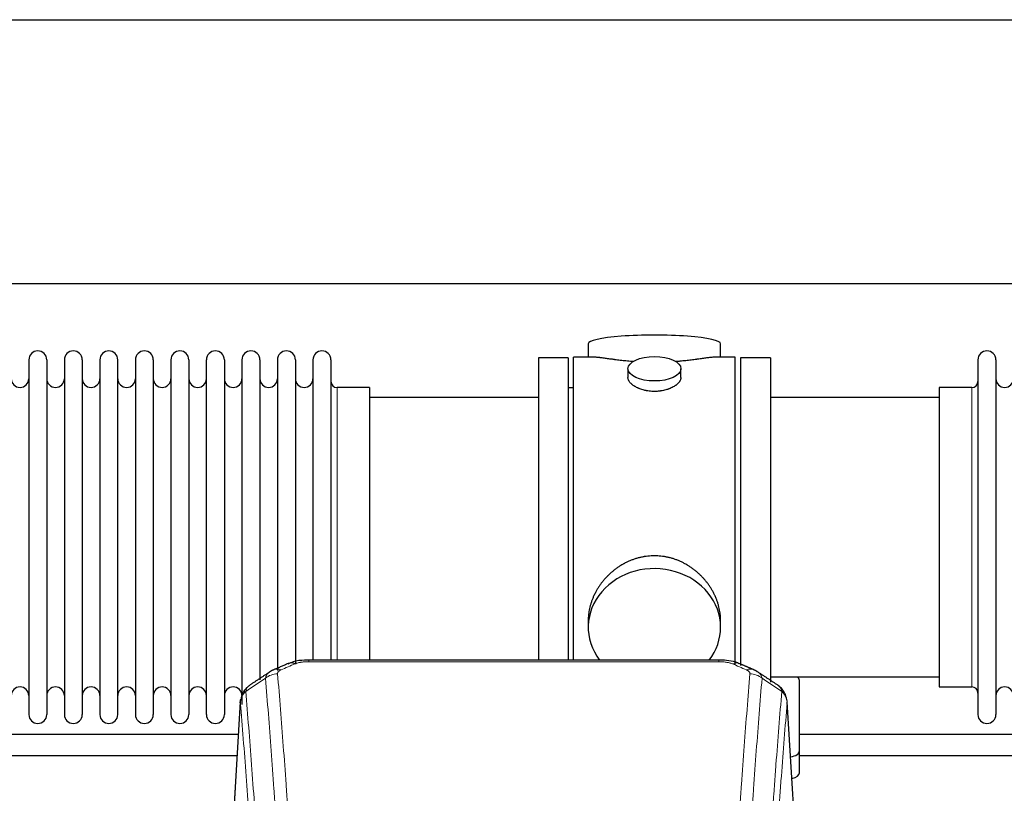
# Model space of a CAD drawing. Header units: inches. Extents: x 0 to 29700, y -16 to 21000.
# Tile 188 of 212: x 24563 to 25123, y 16994 to 17434. Entities that reach past the tile are written whole.
import ezdxf

# ---------------------------------------------------------------- set-up
doc = ezdxf.new("R2010")
doc.units = ezdxf.units.IN
doc.layers.add('254', color=7, linetype='Continuous', true_color=0xffffff)

msp = doc.modelspace()

# ---------------------------------------------------------------- linework, layer by layer
at = {"layer": '254', "color": 2, "linetype": 'Continuous', "lineweight": 25}
for p, q in [((22744.075, 17433.612), (26103.531, 17433.612)), ((22744.075, 17283.612), (26103.531, 17283.612)), ((24885.936, 17249.269), (24885.936, 17241.649)), ((24961.215, 17241.649), (24961.215, 17249.269)), ((24567.775, 17240.119), (24567.775, 17038.319)), ((24577.975, 17240.119), (24577.975, 17038.319)), ((24587.975, 17240.119), (24587.975, 17038.319)), ((24598.175, 17240.119), (24598.175, 17038.319)), ((24608.175, 17240.119), (24608.175, 17038.319)), ((24618.375, 17038.319), (24618.375, 17240.119)), ((24628.375, 17240.119), (24628.375, 17038.319)), ((24638.575, 17240.119), (24638.575, 17038.319)), ((24648.575, 17240.119), (24648.575, 17185.809)), ((24658.775, 17240.119), (24658.775, 17185.809)), ((24668.775, 17185.809), (24668.775, 17240.119)), ((24678.975, 17240.119), (24678.975, 17185.809)), ((24688.975, 17240.119), (24688.975, 17185.809)), ((24699.175, 17240.119), (24699.175, 17185.809)), ((24709.175, 17240.119), (24709.175, 17185.809)), ((24719.375, 17240.119), (24719.375, 17185.809)), ((24729.375, 17240.119), (24729.375, 17185.809)), ((24739.575, 17240.119), (24739.575, 17185.809)), ((24874.575, 17241.219), (24857.575, 17241.219)), ((24857.575, 17241.219), (24857.575, 17139.219)), ((24874.575, 17241.219), (24874.575, 17139.219)), ((24888.922, 17241.649), (24877.575, 17241.649)), ((24877.575, 17139.219), (24877.575, 17241.649)), ((24969.575, 17241.649), (24958.279, 17241.649)), ((24969.575, 17139.219), (24969.575, 17241.649)), ((24989.575, 17241.219), (24972.575, 17241.219)), ((24972.575, 17241.219), (24972.575, 17066.27)), ((24989.575, 17241.219), (24989.575, 17056.688)), ((25107.575, 17240.119), (25107.575, 17038.319)), ((25117.775, 17240.119), (25117.775, 17038.319)), ((24908.528, 17235.016), (24908.528, 17230.051)), ((24938.623, 17230.074), (24938.623, 17235.016)), ((24761.575, 17224.369), (24743.075, 17224.369)), ((24761.575, 17224.369), (24761.575, 17178.537)), ((24877.575, 17224.219), (24874.575, 17224.219)), ((25104.075, 17224.369), (25085.575, 17224.369)), ((25085.575, 17224.369), (25085.575, 17054.069)), ((24857.575, 17218.719), (24761.575, 17218.719)), ((25085.575, 17218.719), (24989.575, 17218.719)), ((24648.575, 17185.809), (24648.575, 17038.319)), ((24658.775, 17185.809), (24658.775, 17038.319)), ((24668.775, 17038.319), (24668.775, 17185.809)), ((24678.975, 17185.809), (24678.975, 17038.319)), ((24688.975, 17185.809), (24688.975, 17044.061)), ((24699.175, 17185.809), (24699.175, 17058.051)), ((24709.175, 17185.809), (24709.175, 17063.336)), ((24719.375, 17185.809), (24719.375, 17067.029)), ((24729.375, 17185.809), (24729.375, 17069.3)), ((24739.575, 17185.809), (24739.575, 17069.3)), ((24761.575, 17178.537), (24761.575, 17069.299)), ((24857.575, 17139.219), (24857.575, 17069.3)), ((24874.575, 17139.219), (24874.575, 17069.3)), ((24877.575, 17069.299), (24877.575, 17139.219)), ((24969.575, 17066.613), (24969.575, 17139.219)), ((24885.936, 17091.99), (24885.936, 17087.965)), ((24961.215, 17087.965), (24961.215, 17091.988)), ((24960.161, 17069.304), (24726.989, 17069.304)), ((24989.575, 17059.719), (25085.575, 17059.719)), ((25006.075, 17017.619), (25006.075, 17057.693)), ((25085.575, 17054.069), (25104.075, 17054.069)), ((24688.058, 17045.507), (24682.807, 16958.871)), ((25004.344, 16958.871), (24999.093, 17045.508)), ((25006.075, 17005.201), (25006.075, 17017.619))]:
    msp.add_line(p, q, dxfattribs=at)
at = {"layer": '254', "color": 110, "linetype": 'Continuous', "lineweight": 13}
for p, q in [((24743.075, 17224.369), (24743.075, 17178.537)), ((25104.075, 17224.369), (25104.075, 17054.069)), ((24743.075, 17178.537), (24743.075, 17069.299)), ((24726.989, 17069.304), (24726.989, 17068.351)), ((24960.161, 17069.302), (24960.161, 17068.351)), ((24960.161, 17068.351), (24726.989, 17068.351)), ((24688.059, 17044.885), (24682.812, 16958.296)), ((25004.339, 16958.296), (24999.091, 17044.885))]:
    msp.add_line(p, q, dxfattribs=at)
at = {"layer": '254', "color": 2, "linetype": 'Continuous', "lineweight": 25}
for centre, radius, start, end in [((24572.875, 17240.119), 5.1, 0, 180), ((24593.075, 17240.119), 5.1, 0, 180), ((24613.275, 17240.119), 5.1, 0, 180), ((24633.475, 17240.119), 5.1, 0, 180), ((24653.675, 17240.119), 5.1, 0, 180), ((24673.875, 17240.119), 5.1, 0, 180), ((24694.075, 17240.119), 5.1, 0, 180), ((24714.275, 17240.119), 5.1, 0, 180), ((24734.475, 17240.119), 5.1, 0, 180), ((25112.675, 17240.119), 5.1, 0, 180), ((24562.775, 17229.369), 5, 180, 0), ((24582.975, 17229.369), 5, 180, 0), ((24603.175, 17229.369), 5, 180, 0), ((24623.375, 17229.369), 5, 180, 0), ((24643.575, 17229.369), 5, 180, 0), ((24663.775, 17229.369), 5, 180, 0), ((24683.975, 17229.369), 5, 180, 0), ((24704.175, 17229.369), 5, 180, 0), ((24724.375, 17229.369), 5, 180, 0), ((24743.075, 17227.869), 3.5, 180, 270), ((25104.075, 17227.869), 3.5, 270, 0), ((25122.775, 17229.369), 5, 180, 0), ((24562.775, 17049.069), 5, 0, 180), ((24582.975, 17049.069), 5, 0, 180), ((24603.175, 17049.069), 5, 0, 180), ((24623.375, 17049.069), 5, 0, 180), ((24643.575, 17049.069), 5, 0, 180), ((24663.775, 17049.069), 5, 0, 180), ((24683.975, 17049.069), 5, 0, 180), ((25104.075, 17050.569), 3.5, 0, 90), ((25122.775, 17049.069), 5, 0, 180), ((24572.875, 17038.319), 5.1, 180, 0), ((24593.075, 17038.319), 5.1, 180, 0), ((24613.275, 17038.319), 5.1, 180, 0), ((24633.475, 17038.319), 5.1, 180, 0), ((24653.675, 17038.319), 5.1, 180, 0), ((24673.875, 17038.319), 5.1, 180, 0), ((25112.675, 17038.319), 5.1, 180, 0)]:
    msp.add_arc(centre, radius, start, end, dxfattribs=at)
for centre, major_axis, ratio, start_param, end_param in [((24923.575, 17249.269), (37.64, 0), 0.1305262, 0, 3.1415927), ((24923.575, 17087.965), (37.64, 0), 0.8870108, 0, 3.7346664), ((24923.575, 17087.965), (37.64, 0), 0.8870108, 5.6900133, 6.2831853), ((24719.231, 17058.141), (3.953, -9.186), 0.6419268, 2.5510147, 3.1418997), ((24998.075, 17057.693), (-8, 0), 0.4617486, 3.1415927, 3.722063), ((24998.075, 17017.619), (-8, 0), 0.4617486, 1.9439586, 3.1415927), ((24998.075, 17005.201), (-8, 0), 0.4617486, 2.0459273, 3.1415927)]:
    msp.add_ellipse(centre, major_axis=major_axis, ratio=ratio, start_param=start_param, end_param=end_param, dxfattribs=at)
msp.add_ellipse((24923.575, 17235.016), major_axis=(15.048, 0), ratio=0.4617486, dxfattribs=at)
at = {"layer": '254', "color": 110, "linetype": 'Continuous', "lineweight": 13}
for centre, major_axis, ratio, start_param, end_param in [((24711.222, 17054.684), (3.975, -9.176), 0.6408251, 2.5472213, 3.141301), ((24967.92, 17058.141), (-3.953, -9.186), 0.6419268, 3.1410059, 3.7321706), ((24975.929, 17054.684), (3.975, 9.176), 0.6408251, 0.0010737, 0.5943713), ((24709.25, 17052.491), (-9.964, -0.842), 0.9013977, 4.6363308, 5.3961502), ((24977.901, 17052.491), (-9.964, 0.842), 0.9013977, 4.0286278, 4.7884472)]:
    msp.add_ellipse(centre, major_axis=major_axis, ratio=ratio, start_param=start_param, end_param=end_param, dxfattribs=at)
at = {"layer": '254', "color": 2, "linetype": 'Continuous', "lineweight": 25}
for points, knots in [([(24911.703, 17239.06), (24911.701, 17239.061), (24911.699, 17239.061), (24911.622, 17239.067), (24911.548, 17239.073), (24911.401, 17239.085), (24911.18, 17239.103), (24910.375, 17239.17), (24909.08, 17239.286), (24907.398, 17239.454), (24905.76, 17239.631), (24904.167, 17239.816), (24902.618, 17240.006), (24901.614, 17240.135), (24900.995, 17240.215), (24900.872, 17240.231), (24900.627, 17240.264), (24900.262, 17240.312), (24899.903, 17240.36), (24899.194, 17240.455), (24898.27, 17240.58), (24896.948, 17240.76), (24895.691, 17240.931), (24894.496, 17241.09), (24893.743, 17241.187), (24893.194, 17241.255), (24892.923, 17241.288), (24892.659, 17241.319), (24892.484, 17241.34), (24892.397, 17241.35), (24891.967, 17241.399), (24891.307, 17241.471), (24890.399, 17241.555), (24889.571, 17241.614), (24888.934, 17241.643), (24888.579, 17241.648), (24888.456, 17241.649)], [0, 0, 0, 0, 0.0002215, 0.0002215, 0.0071429, 0.0071429, 0.0140642, 0.027907, 0.083278, 0.1386489, 0.1940199, 0.2493909, 0.3047619, 0.3601329, 0.3601329, 0.3739756, 0.3739756, 0.3878184, 0.4155039, 0.4155039, 0.4708749, 0.5262458, 0.5816168, 0.6369878, 0.6923588, 0.6923588, 0.7200443, 0.733887, 0.733887, 0.7477298, 0.7477298, 0.8031008, 0.8584718, 0.9138427, 0.9692137, 1, 1, 1, 1]), ([(24958.7, 17241.649), (24958.576, 17241.648), (24958.218, 17241.643), (24957.578, 17241.614), (24956.745, 17241.554), (24956.135, 17241.498), (24955.736, 17241.457), (24955.655, 17241.449), (24955.492, 17241.432), (24955.246, 17241.406), (24954.993, 17241.377), (24954.48, 17241.318), (24953.772, 17241.233), (24952.644, 17241.089), (24951.449, 17240.93), (24950.188, 17240.758), (24949.302, 17240.637), (24948.621, 17240.545), (24948.276, 17240.498), (24947.924, 17240.45), (24947.688, 17240.419), (24947.57, 17240.403), (24946.975, 17240.323), (24946.008, 17240.195), (24944.511, 17240.003), (24942.967, 17239.814), (24941.376, 17239.629), (24939.738, 17239.452), (24938.614, 17239.34), (24937.758, 17239.259), (24937.327, 17239.22), (24936.892, 17239.181), (24936.673, 17239.162), (24936.6, 17239.156), (24936.454, 17239.143), (24936.167, 17239.119), (24935.879, 17239.095), (24935.664, 17239.078)], [0, 0, 0, 0, 0.0313476, 0.0871263, 0.142905, 0.1986836, 0.1986836, 0.2126283, 0.2126283, 0.226573, 0.2544623, 0.2544623, 0.310241, 0.3660196, 0.4217983, 0.477577, 0.5333556, 0.5333556, 0.561245, 0.5751896, 0.5751896, 0.5891343, 0.5891343, 0.644913, 0.7006917, 0.7564703, 0.812249, 0.8680277, 0.9238063, 0.9238063, 0.9516957, 0.9656403, 0.9656403, 0.9726127, 0.9726127, 0.979585, 1, 1, 1, 1]), ([(24923.575, 17222.141), (24923.078, 17222.141), (24922.584, 17222.156), (24921.605, 17222.214), (24921.12, 17222.256), (24920.157, 17222.369), (24919.68, 17222.44), (24919.089, 17222.545), (24918.912, 17222.578), (24918.736, 17222.613), (24918.618, 17222.637), (24918.559, 17222.649), (24918.267, 17222.71), (24918.037, 17222.762), (24917.354, 17222.928), (24916.91, 17223.05), (24916.046, 17223.317), (24915.626, 17223.461), (24915.013, 17223.695), (24914.811, 17223.776), (24914.514, 17223.901), (24914.415, 17223.943), (24914.269, 17224.008), (24914.22, 17224.03), (24914.123, 17224.074), (24913.69, 17224.271), (24913.28, 17224.479), (24912.587, 17224.864), (24912.259, 17225.063), (24911.637, 17225.476), (24911.343, 17225.689), (24911, 17225.963), (24910.932, 17226.019), (24910.799, 17226.13), (24910.734, 17226.186), (24910.543, 17226.354), (24910.422, 17226.467), (24910.074, 17226.808), (24909.864, 17227.037), (24909.488, 17227.501), (24909.323, 17227.734), (24909.108, 17228.087), (24909.041, 17228.206), (24908.966, 17228.354), (24908.951, 17228.384), (24908.922, 17228.443), (24908.908, 17228.473), (24908.867, 17228.562), (24908.842, 17228.621), (24908.721, 17228.917), (24908.649, 17229.152), (24908.552, 17229.615), (24908.528, 17229.845), (24908.528, 17230.075), (24908.528, 17230.078), (24908.528, 17230.081)], [0, 0, 0, 0, 0.0624454, 0.0624454, 0.1248907, 0.1248907, 0.1873361, 0.1873361, 0.2029474, 0.2107531, 0.2107531, 0.2185588, 0.2185588, 0.2497814, 0.2497814, 0.3122268, 0.3122268, 0.3746722, 0.3746722, 0.4058948, 0.4058948, 0.4215062, 0.4215062, 0.4293119, 0.4293119, 0.4371175, 0.4995629, 0.4995629, 0.5620082, 0.5620082, 0.6244536, 0.6244536, 0.6400649, 0.6400649, 0.6556763, 0.6556763, 0.686899, 0.686899, 0.7493443, 0.7493443, 0.8117897, 0.8117897, 0.8430124, 0.8430124, 0.850818, 0.850818, 0.8586237, 0.8586237, 0.874235, 0.874235, 0.9366804, 0.9366804, 0.9991258, 0.9991258, 1, 1, 1, 1]), ([(24938.623, 17230.077), (24938.623, 17229.849), (24938.599, 17229.62), (24938.504, 17229.157), (24938.432, 17228.923), (24938.241, 17228.454), (24938.122, 17228.219), (24937.943, 17227.923), (24937.906, 17227.864), (24937.848, 17227.775), (24937.828, 17227.745), (24937.787, 17227.686), (24937.685, 17227.538), (24937.574, 17227.392), (24937.291, 17227.042), (24937.081, 17226.812), (24936.62, 17226.36), (24936.368, 17226.138), (24935.959, 17225.81), (24935.817, 17225.701), (24935.597, 17225.54), (24935.522, 17225.487), (24935.369, 17225.381), (24935.292, 17225.328), (24934.9, 17225.068), (24934.57, 17224.868), (24933.878, 17224.483), (24933.515, 17224.299), (24932.759, 17223.949), (24932.364, 17223.782), (24931.901, 17223.605), (24931.85, 17223.585), (24931.746, 17223.547), (24931.694, 17223.527), (24931.536, 17223.47), (24931.221, 17223.358), (24930.899, 17223.253), (24930.249, 17223.052), (24929.806, 17222.93), (24928.902, 17222.711), (24928.44, 17222.613), (24927.732, 17222.486), (24927.494, 17222.447), (24927.133, 17222.394), (24927.012, 17222.377), (24926.77, 17222.344), (24926.649, 17222.329), (24926.041, 17222.257), (24925.552, 17222.214), (24924.568, 17222.156), (24924.073, 17222.141), (24923.575, 17222.141)], [0, 0, 0, 0, 0.0621483, 0.0621483, 0.1246718, 0.1246718, 0.1871952, 0.1871952, 0.2028261, 0.2028261, 0.2106415, 0.2106415, 0.2184569, 0.2497186, 0.2497186, 0.3122421, 0.3122421, 0.3747655, 0.3747655, 0.4060273, 0.4060273, 0.4216581, 0.4216581, 0.437289, 0.437289, 0.4998124, 0.4998124, 0.5623359, 0.5623359, 0.6248593, 0.6248593, 0.6326748, 0.6326748, 0.6404902, 0.6404902, 0.656121, 0.6873828, 0.6873828, 0.7499062, 0.7499062, 0.8124297, 0.8124297, 0.8436914, 0.8436914, 0.8593222, 0.8593222, 0.8749531, 0.8749531, 0.9374766, 0.9374766, 1, 1, 1, 1]), ([(24961.215, 17091.953), (24961.214, 17092.485), (24961.2, 17093.022), (24961.155, 17093.84), (24961.131, 17094.19), (24961.101, 17094.542), (24961.088, 17094.682), (24961.082, 17094.753), (24961.061, 17094.964), (24960.989, 17095.668), (24960.816, 17096.931), (24960.496, 17098.608), (24960.087, 17100.278), (24959.591, 17101.94), (24959.008, 17103.593), (24958.56, 17104.689), (24958.261, 17105.372), (24958.2, 17105.509), (24958.077, 17105.781), (24957.89, 17106.189), (24957.696, 17106.593), (24957.298, 17107.396), (24956.743, 17108.455), (24955.834, 17110.006), (24954.851, 17111.521), (24953.795, 17112.998), (24953.04, 17113.958), (24952.455, 17114.667), (24952.257, 17114.902), (24951.956, 17115.252), (24951.854, 17115.369), (24951.65, 17115.6), (24951.136, 17116.174), (24950.185, 17117.18), (24948.861, 17118.459), (24947.48, 17119.675), (24946.042, 17120.829), (24944.548, 17121.92), (24943.512, 17122.603), (24942.721, 17123.098), (24942.455, 17123.26), (24942.119, 17123.46), (24942.051, 17123.499), (24941.917, 17123.578), (24941.714, 17123.696), (24940.969, 17124.12), (24939.733, 17124.774), (24938.053, 17125.561), (24936.34, 17126.263), (24934.594, 17126.878), (24932.815, 17127.407), (24931.606, 17127.699), (24930.69, 17127.895), (24930.383, 17127.957), (24929.998, 17128.029), (24929.921, 17128.043), (24929.766, 17128.071), (24929.535, 17128.112), (24928.686, 17128.253), (24927.296, 17128.437), (24925.443, 17128.585), (24923.589, 17128.634), (24921.735, 17128.586), (24919.88, 17128.44), (24918.643, 17128.277), (24917.87, 17128.154), (24917.715, 17128.128), (24917.406, 17128.075), (24916.943, 17127.992), (24916.484, 17127.9), (24915.568, 17127.704), (24914.359, 17127.413), (24912.576, 17126.885), (24910.825, 17126.269), (24909.105, 17125.565), (24907.979, 17125.037), (24907.142, 17124.62), (24906.865, 17124.477), (24906.519, 17124.294), (24906.381, 17124.22), (24906.106, 17124.071), (24905.355, 17123.656), (24904.152, 17122.942), (24902.605, 17121.921), (24901.111, 17120.831), (24899.671, 17119.676), (24898.285, 17118.454), (24897.396, 17117.596), (24896.907, 17117.101), (24896.853, 17117.046), (24896.744, 17116.935), (24896.69, 17116.88), (24896.529, 17116.713), (24896.209, 17116.378), (24895.896, 17116.038), (24895.279, 17115.354), (24894.48, 17114.428), (24893.355, 17112.996), (24892.301, 17111.523), (24891.319, 17110.01), (24890.409, 17108.456), (24889.851, 17107.393), (24889.518, 17106.721), (24889.452, 17106.586), (24889.322, 17106.315), (24889.13, 17105.909), (24888.947, 17105.502), (24888.59, 17104.687), (24888.144, 17103.596), (24887.563, 17101.949), (24887.067, 17100.291), (24886.658, 17098.624), (24886.337, 17096.947), (24886.183, 17095.823), (24886.105, 17095.118), (24886.091, 17094.977), (24886.063, 17094.696), (24886.026, 17094.274), (24885.997, 17093.855), (24885.951, 17093.03), (24885.936, 17092.487), (24885.936, 17091.948)], [0, 0, 0, 0, 0.0151373, 0.0151373, 0.0229562, 0.0249109, 0.0249109, 0.0268656, 0.0268656, 0.030775, 0.0464127, 0.0620504, 0.0776881, 0.0933258, 0.1089635, 0.1246012, 0.1246012, 0.1285107, 0.1285107, 0.1324201, 0.1402389, 0.1402389, 0.1558766, 0.1715144, 0.1871521, 0.2027898, 0.2184275, 0.2184275, 0.2262463, 0.2262463, 0.2301558, 0.2301558, 0.2340652, 0.2497029, 0.2653406, 0.2809783, 0.296616, 0.3122537, 0.3278914, 0.3278914, 0.3357103, 0.3357103, 0.337665, 0.337665, 0.3396197, 0.3435291, 0.3591668, 0.3748045, 0.3904422, 0.4060799, 0.4217176, 0.4373554, 0.4373554, 0.4451742, 0.4451742, 0.4471289, 0.4471289, 0.4490836, 0.4529931, 0.4686308, 0.4842685, 0.4999062, 0.5155439, 0.5311816, 0.5468193, 0.5468193, 0.5507287, 0.5507287, 0.5546381, 0.562457, 0.562457, 0.5780947, 0.5937324, 0.6093701, 0.6250078, 0.6406455, 0.6406455, 0.6484644, 0.6484644, 0.6504191, 0.6523738, 0.6562832, 0.6719209, 0.6875586, 0.7031963, 0.7188341, 0.7344718, 0.7501095, 0.7501095, 0.7520642, 0.7520642, 0.7540189, 0.7540189, 0.7579283, 0.7657472, 0.7657472, 0.7813849, 0.7970226, 0.8126603, 0.828298, 0.8439357, 0.8595734, 0.8595734, 0.8634828, 0.8634828, 0.8673923, 0.8752111, 0.8752111, 0.8908488, 0.9064865, 0.9221242, 0.9377619, 0.9533996, 0.9690373, 0.9690373, 0.9729468, 0.9729468, 0.9768562, 0.984675, 0.984675, 1, 1, 1, 1]), ([(24728.289, 17069.287), (24727.062, 17069.328), (24723.619, 17069.25), (24718.967, 17068.837), (24716.053, 17067.499), (24715.1, 17066.965)], [0, 0, 0, 0, 0.2626427, 0.7503035, 1, 1, 1, 1]), ([(24971.806, 17067.194), (24971.196, 17067.518), (24968.972, 17068.537), (24964.984, 17069.15), (24961.666, 17069.253), (24960.159, 17069.176)], [0, 0, 0, 0, 0.1794368, 0.6379712, 1, 1, 1, 1]), ([(24693.001, 17054.695), (24692.48, 17054.322), (24691.423, 17053.413), (24690.059, 17051.631), (24689.006, 17049.475), (24688.59, 17047.949), (24688.455, 17047.176)], [0, 0, 0, 0, 0.2123708, 0.4683651, 0.7393635, 1, 1, 1, 1]), ([(24999.009, 17046.168), (24998.898, 17047.118), (24998.454, 17048.957), (24997.162, 17051.573), (24995.481, 17053.67), (24994.19, 17054.713), (24993.568, 17055.133)], [0, 0, 0, 0, 0.2790385, 0.5536712, 0.8024065, 1, 1, 1, 1]), ([(24688.059, 17044.885), (24688.059, 17044.897), (24688.057, 17044.92), (24688.055, 17044.956), (24688.054, 17044.991), (24688.052, 17045.026), (24688.051, 17045.061), (24688.05, 17045.096), (24688.05, 17045.131), (24688.049, 17045.165), (24688.049, 17045.2), (24688.049, 17045.235), (24688.049, 17045.27), (24688.05, 17045.304), (24688.051, 17045.339), (24688.052, 17045.373), (24688.053, 17045.408), (24688.054, 17045.442), (24688.056, 17045.476), (24688.058, 17045.511), (24688.06, 17045.545), (24688.062, 17045.579), (24688.065, 17045.613), (24688.068, 17045.647), (24688.071, 17045.681), (24688.074, 17045.715), (24688.078, 17045.749), (24688.081, 17045.783), (24688.085, 17045.817), (24688.09, 17045.85), (24688.094, 17045.884), (24688.099, 17045.917), (24688.104, 17045.951), (24688.109, 17045.984), (24688.114, 17046.018), (24688.12, 17046.051), (24688.126, 17046.084), (24688.132, 17046.117), (24688.138, 17046.15), (24688.144, 17046.183), (24688.151, 17046.216), (24688.158, 17046.249), (24688.165, 17046.282), (24688.172, 17046.315), (24688.18, 17046.348), (24688.188, 17046.38), (24688.196, 17046.413), (24688.204, 17046.445), (24688.213, 17046.478), (24688.221, 17046.51), (24688.23, 17046.542), (24688.239, 17046.575), (24688.249, 17046.607), (24688.258, 17046.639), (24688.268, 17046.671), (24688.278, 17046.703), (24688.288, 17046.735), (24688.299, 17046.767), (24688.309, 17046.798), (24688.32, 17046.83), (24688.331, 17046.862), (24688.343, 17046.893), (24688.354, 17046.925), (24688.366, 17046.956), (24688.376, 17046.982), (24688.382, 17046.998), (24688.384, 17047.003)], [0, 0, 0, 0, 0.0160287, 0.0320483, 0.0480589, 0.0640604, 0.080053, 0.0960364, 0.1120109, 0.1279763, 0.1439327, 0.1598801, 0.1758184, 0.1917478, 0.2076681, 0.2235794, 0.2394817, 0.255375, 0.2712593, 0.2871346, 0.3030009, 0.3188582, 0.3347065, 0.3505458, 0.3663762, 0.3821975, 0.3980099, 0.4138133, 0.4296077, 0.4453931, 0.4611696, 0.4769371, 0.4926957, 0.5084453, 0.5241859, 0.5399176, 0.5556403, 0.5713541, 0.5870589, 0.6027548, 0.6184418, 0.6341198, 0.6497889, 0.6654491, 0.6811003, 0.6967426, 0.712376, 0.7280004, 0.743616, 0.7592226, 0.7748203, 0.7904091, 0.8059891, 0.8215601, 0.8371222, 0.8526754, 0.8682197, 0.8837552, 0.8992817, 0.9147994, 0.9303082, 0.9458081, 0.9612991, 0.9767813, 0.9922546, 1, 1, 1, 1]), ([(25246.918, 17026.93), (25243.726, 17026.93), (25163.438, 17026.93), (25083.149, 17026.93), (25006.051, 17026.93)], [0, 0, 0, 0, 0.0397483, 1, 1, 1, 1])]:
    msp.add_open_spline(points, degree=3, knots=knots, dxfattribs=at)
for points, degree in [([(24707.278, 17063.788), (24705.916, 17063.485), (24704.926, 17062.555)], 2), ([(24715.277, 17067.324), (24707.247, 17063.855)], 1), ([(24979.903, 17063.859), (24975.888, 17065.602), (24971.873, 17067.32)], 2), ([(24982.217, 17062.518), (24981.185, 17063.42), (24979.862, 17063.778)], 2), ([(24704.857, 17062.581), (24699.227, 17058.86), (24693.606, 17055.149)], 2), ([(24993.546, 17055.149), (24987.931, 17058.855), (24982.308, 17062.572)], 2), ([(24686.966, 17026.93), (24606.677, 17026.93), (24526.388, 17026.93), (24446.099, 17026.93)], 3), ([(24446.099, 17014.93), (24526.142, 17014.93), (24606.184, 17014.93), (24686.227, 17014.93)], 3), ([(25006.051, 17014.93), (25086.094, 17014.93), (25166.136, 17014.93), (25246.179, 17014.93)], 3)]:
    msp.add_open_spline(points, degree=degree, dxfattribs=at)
at = {"layer": '254', "color": 110, "linetype": 'Continuous', "lineweight": 13}
for points, knots in [([(24709.25, 17061.511), (24709.241, 17061.613), (24709.244, 17061.715), (24709.261, 17061.842), (24709.265, 17061.868), (24709.275, 17061.919), (24709.28, 17061.944), (24709.299, 17062.02), (24709.315, 17062.071), (24709.37, 17062.221), (24709.419, 17062.319), (24709.539, 17062.514), (24709.611, 17062.609), (24709.737, 17062.751), (24709.782, 17062.798), (24709.855, 17062.867), (24709.879, 17062.89), (24709.931, 17062.936), (24709.957, 17062.959), (24710.092, 17063.072), (24710.21, 17063.159), (24710.466, 17063.328), (24710.604, 17063.409), (24710.899, 17063.565), (24711.056, 17063.64), (24711.222, 17063.713)], [0, 0, 0, 0, 0.125, 0.125, 0.15625, 0.15625, 0.1875, 0.1875, 0.25, 0.25, 0.375, 0.375, 0.5, 0.5, 0.5625, 0.5625, 0.59375, 0.59375, 0.625, 0.625, 0.75, 0.75, 0.875, 0.875, 1, 1, 1, 1]), ([(24719.231, 17067.184), (24719.356, 17067.238), (24719.486, 17067.29), (24719.687, 17067.366), (24719.756, 17067.39), (24719.893, 17067.438), (24719.963, 17067.462), (24720.316, 17067.576), (24720.61, 17067.659), (24721.22, 17067.809), (24721.536, 17067.876), (24721.944, 17067.952), (24722.026, 17067.966), (24722.19, 17067.995), (24722.273, 17068.008), (24722.521, 17068.048), (24722.688, 17068.072), (24723.189, 17068.141), (24723.526, 17068.179), (24724.206, 17068.244), (24724.548, 17068.27), (24725.238, 17068.311), (24725.585, 17068.326), (24726.284, 17068.346), (24726.635, 17068.351), (24726.989, 17068.351)], [0, 0, 0, 0, 0.0625, 0.0625, 0.09375, 0.09375, 0.125, 0.125, 0.25, 0.25, 0.375, 0.375, 0.40625, 0.40625, 0.4375, 0.4375, 0.5, 0.5, 0.625, 0.625, 0.75, 0.75, 0.875, 0.875, 1, 1, 1, 1]), ([(24960.161, 17068.351), (24960.515, 17068.351), (24960.869, 17068.346), (24961.309, 17068.334), (24961.398, 17068.331), (24961.574, 17068.324), (24961.662, 17068.321), (24961.925, 17068.309), (24962.1, 17068.3), (24962.622, 17068.269), (24962.967, 17068.242), (24963.65, 17068.176), (24963.987, 17068.138), (24964.655, 17068.046), (24964.985, 17067.993), (24965.35, 17067.925), (24965.391, 17067.917), (24965.472, 17067.902), (24965.592, 17067.878), (24965.87, 17067.82), (24966.101, 17067.767), (24966.556, 17067.655), (24966.847, 17067.572), (24967.404, 17067.391), (24967.669, 17067.292), (24967.92, 17067.184)], [0, 0, 0, 0, 0.125, 0.125, 0.15625, 0.15625, 0.1875, 0.1875, 0.25, 0.25, 0.375, 0.375, 0.5, 0.5, 0.625, 0.625, 0.640625, 0.640625, 0.65625, 0.6875, 0.75, 0.75, 0.875, 0.875, 1, 1, 1, 1]), ([(24975.929, 17063.713), (24976.095, 17063.64), (24976.253, 17063.565), (24976.439, 17063.466), (24976.476, 17063.446), (24976.548, 17063.406), (24976.584, 17063.385), (24976.688, 17063.323), (24976.755, 17063.282), (24976.947, 17063.155), (24977.182, 17062.981), (24977.372, 17062.797), (24977.498, 17062.656), (24977.538, 17062.608), (24977.592, 17062.535), (24977.61, 17062.511), (24977.643, 17062.462), (24977.659, 17062.437), (24977.735, 17062.315), (24977.783, 17062.216), (24977.855, 17062.016), (24977.88, 17061.916), (24977.907, 17061.715), (24977.909, 17061.613), (24977.901, 17061.511)], [0, 0, 0, 0, 0.125, 0.125, 0.15625, 0.15625, 0.1875, 0.1875, 0.25, 0.25, 0.375, 0.5, 0.5, 0.5625, 0.5625, 0.59375, 0.59375, 0.625, 0.625, 0.75, 0.75, 0.875, 0.875, 1, 1, 1, 1]), ([(24702.367, 17058.922), (24702.403, 17059.166), (24702.456, 17059.405), (24702.544, 17059.695), (24702.563, 17059.753), (24702.603, 17059.868), (24702.624, 17059.925), (24702.689, 17060.095), (24702.737, 17060.206), (24702.894, 17060.534), (24703.135, 17060.956), (24703.443, 17061.348), (24703.699, 17061.63), (24703.811, 17061.745), (24703.93, 17061.858), (24703.977, 17061.902), (24704.002, 17061.924), (24704.075, 17061.991), (24704.125, 17062.034), (24704.379, 17062.249), (24704.597, 17062.411), (24704.839, 17062.569), (24704.848, 17062.575), (24704.856, 17062.58)], [0, 0, 0, 0, 0.1656246, 0.1656246, 0.2070308, 0.2070308, 0.2484369, 0.2484369, 0.3312492, 0.3312492, 0.4968738, 0.6624984, 0.6624984, 0.7453108, 0.7660138, 0.7660138, 0.7867169, 0.7867169, 0.8281231, 0.8281231, 0.9937477, 0.9937477, 1, 1, 1, 1]), ([(24714.341, 16876.483), (24713.903, 16885.052), (24713.011, 16901.95), (24712.089, 16918.373), (24711.386, 16930.512), (24711.15, 16934.528), (24710.673, 16942.501), (24710.433, 16946.458), (24709.707, 16958.24), (24709.215, 16965.972), (24708.591, 16975.486), (24708.465, 16977.381), (24708.214, 16981.155), (24707.835, 16986.793), (24707.452, 16992.36), (24706.68, 17003.402), (24705.637, 17017.874), (24704.027, 17038.835), (24702.925, 17052.309), (24702.367, 17058.922)], [0, 0, 0, 0, 0.125, 0.25, 0.25, 0.3125, 0.3125, 0.375, 0.375, 0.5, 0.5, 0.53125, 0.53125, 0.5625, 0.625, 0.625, 0.75, 0.875, 1, 1, 1, 1]), ([(24709.25, 17061.511), (24709.807, 17054.891), (24710.908, 17041.401), (24712.516, 17020.416), (24713.558, 17005.927), (24714.329, 16994.873), (24714.711, 16989.299), (24715.089, 16983.654), (24715.341, 16979.876), (24715.466, 16977.979), (24716.09, 16968.454), (24716.581, 16960.712), (24717.306, 16948.917), (24717.546, 16944.956), (24718.022, 16936.973), (24718.258, 16932.952), (24718.96, 16920.799), (24719.88, 16904.357), (24720.771, 16887.438), (24721.208, 16878.859)], [0, 0, 0, 0, 0.125, 0.25, 0.375, 0.375, 0.4375, 0.46875, 0.46875, 0.5, 0.5, 0.625, 0.625, 0.6875, 0.6875, 0.75, 0.75, 0.875, 1, 1, 1, 1]), ([(24965.942, 16878.859), (24966.38, 16887.438), (24967.27, 16904.357), (24968.191, 16920.799), (24968.893, 16932.952), (24969.129, 16936.973), (24969.605, 16944.956), (24969.845, 16948.917), (24970.57, 16960.712), (24971.061, 16968.454), (24971.685, 16977.979), (24971.81, 16979.876), (24972.061, 16983.654), (24972.44, 16989.299), (24972.822, 16994.873), (24973.593, 17005.927), (24974.635, 17020.416), (24976.243, 17041.401), (24977.343, 17054.891), (24977.901, 17061.511)], [0, 0, 0, 0, 0.125, 0.25, 0.25, 0.3125, 0.3125, 0.375, 0.375, 0.5, 0.5, 0.53125, 0.53125, 0.5625, 0.625, 0.625, 0.75, 0.875, 1, 1, 1, 1]), ([(24984.784, 17058.922), (24984.226, 17052.309), (24983.124, 17038.835), (24981.514, 17017.874), (24980.47, 17003.402), (24979.699, 16992.36), (24979.316, 16986.793), (24978.937, 16981.155), (24978.685, 16977.381), (24978.56, 16975.486), (24977.935, 16965.972), (24977.444, 16958.24), (24976.717, 16946.458), (24976.477, 16942.501), (24976.001, 16934.528), (24975.765, 16930.512), (24975.062, 16918.373), (24974.14, 16901.95), (24973.248, 16885.052), (24972.81, 16876.483)], [0, 0, 0, 0, 0.125, 0.25, 0.375, 0.375, 0.4375, 0.46875, 0.46875, 0.5, 0.5, 0.625, 0.625, 0.6875, 0.6875, 0.75, 0.75, 0.875, 1, 1, 1, 1]), ([(24982.298, 17062.578), (24982.308, 17062.571), (24982.318, 17062.565), (24982.56, 17062.406), (24982.995, 17062.082), (24983.368, 17061.723), (24983.623, 17061.441), (24983.705, 17061.344), (24983.821, 17061.197), (24983.858, 17061.147), (24983.932, 17061.046), (24983.967, 17060.995), (24984.14, 17060.739), (24984.26, 17060.528), (24984.468, 17060.091), (24984.641, 17059.642), (24984.748, 17059.166), (24984.784, 17058.922)], [0, 0, 0, 0, 0.0068075, 0.0068075, 0.1723396, 0.3378717, 0.3378717, 0.4206377, 0.4206377, 0.4620207, 0.4620207, 0.5034038, 0.5034038, 0.6689358, 0.6689358, 0.8344679, 1, 1, 1, 1]), ([(24691.115, 17051.501), (24691.244, 17052.026), (24691.422, 17052.515), (24691.879, 17053.413), (24692.156, 17053.822), (24692.644, 17054.368), (24692.819, 17054.539), (24693.184, 17054.853), (24693.375, 17054.997), (24693.576, 17055.129)], [0, 0, 0, 0, 0.335226, 0.335226, 0.6704519, 0.6704519, 0.8380649, 0.8380649, 1, 1, 1, 1]), ([(24993.576, 17055.129), (24993.776, 17054.996), (24993.966, 17054.853), (24994.332, 17054.539), (24994.506, 17054.368), (24994.994, 17053.822), (24995.272, 17053.413), (24995.728, 17052.515), (24995.907, 17052.026), (24996.036, 17051.501)], [0, 0, 0, 0, 0.1617419, 0.1617419, 0.3293935, 0.3293935, 0.6646968, 0.6646968, 1, 1, 1, 1]), ([(24688.059, 17044.885), (24688.089, 17045.491), (24688.179, 17046.097), (24688.402, 17046.99), (24688.491, 17047.285), (24688.697, 17047.867), (24688.814, 17048.154), (24689.075, 17048.718), (24689.22, 17048.995), (24689.534, 17049.536), (24689.704, 17049.8), (24690.068, 17050.314), (24690.262, 17050.564), (24690.672, 17051.045), (24690.888, 17051.278), (24691.115, 17051.501)], [0, 0, 0, 0, 0.25, 0.25, 0.375, 0.375, 0.5, 0.5, 0.625, 0.625, 0.75, 0.75, 0.875, 0.875, 1, 1, 1, 1]), ([(24691.115, 17051.501), (24691.686, 17044.81), (24692.814, 17031.168), (24694.459, 17009.926), (24695.526, 16995.247), (24696.314, 16984.043), (24696.705, 16978.393), (24697.157, 16971.716), (24697.349, 16968.836), (24697.477, 16966.912), (24697.541, 16965.948), (24697.86, 16961.118), (24698.239, 16955.275), (24698.677, 16948.374), (24698.864, 16945.399), (24698.988, 16943.412), (24699.05, 16942.417), (24699.606, 16933.439), (24700.579, 16917.231), (24701.99, 16892.179), (24702.898, 16874.983), (24703.344, 16866.261)], [0, 0, 0, 0, 0.125, 0.25, 0.375, 0.375, 0.4375, 0.46875, 0.484375, 0.484375, 0.5, 0.5, 0.5625, 0.59375, 0.609375, 0.609375, 0.625, 0.625, 0.75, 0.875, 1, 1, 1, 1]), ([(24983.807, 16866.261), (24983.862, 16867.351), (24983.918, 16868.439), (24984.03, 16870.612), (24984.199, 16873.865), (24984.594, 16881.416), (24984.938, 16887.817), (24985.631, 16900.527), (24986.571, 16917.224), (24988.03, 16941.526), (24989.034, 16957.23), (24989.608, 16965.924), (24989.672, 16966.888), (24989.8, 16968.812), (24989.993, 16971.692), (24990.444, 16978.371), (24990.835, 16984.024), (24991.164, 16988.694), (24991.23, 16989.626), (24991.362, 16991.486), (24991.56, 16994.271), (24992.025, 17000.724), (24992.428, 17006.182), (24993.24, 17017.001), (24994.337, 17031.166), (24995.464, 17044.81), (24996.036, 17051.501)], [0, 0, 0, 0, 0.015625, 0.015625, 0.03125, 0.0625, 0.125, 0.125, 0.25, 0.375, 0.5, 0.5, 0.515625, 0.515625, 0.53125, 0.5625, 0.625, 0.625, 0.640625, 0.640625, 0.65625, 0.6875, 0.75, 0.75, 0.875, 1, 1, 1, 1]), ([(24996.036, 17051.501), (24996.262, 17051.278), (24996.478, 17051.045), (24996.889, 17050.564), (24997.083, 17050.314), (24997.447, 17049.8), (24997.617, 17049.536), (24997.931, 17048.995), (24998.075, 17048.718), (24998.337, 17048.154), (24998.454, 17047.867), (24998.66, 17047.285), (24998.749, 17046.99), (24998.972, 17046.097), (24999.062, 17045.491), (24999.091, 17044.885)], [0, 0, 0, 0, 0.125, 0.125, 0.25, 0.25, 0.375, 0.375, 0.5, 0.5, 0.625, 0.625, 0.75, 0.75, 1, 1, 1, 1]), ([(24700.255, 16860.199), (24699.81, 16868.893), (24698.904, 16886.035), (24697.497, 16911.009), (24696.527, 16927.167), (24695.972, 16936.118), (24695.911, 16937.11), (24695.787, 16939.091), (24695.601, 16942.057), (24695.164, 16948.937), (24694.786, 16954.762), (24694.468, 16959.578), (24694.404, 16960.539), (24694.276, 16962.457), (24694.084, 16965.329), (24693.634, 16971.986), (24693.244, 16977.62), (24692.458, 16988.79), (24691.394, 17003.427), (24689.754, 17024.608), (24688.629, 17038.212), (24688.059, 17044.885)], [0, 0, 0, 0, 0.125, 0.25, 0.375, 0.375, 0.390625, 0.390625, 0.40625, 0.4375, 0.5, 0.5, 0.515625, 0.515625, 0.53125, 0.5625, 0.625, 0.625, 0.75, 0.875, 1, 1, 1, 1]), ([(24999.091, 17044.885), (24998.521, 17038.212), (24997.397, 17024.607), (24996.303, 17010.482), (24995.493, 16999.694), (24995.092, 16994.251), (24994.628, 16987.816), (24994.43, 16985.04), (24994.299, 16983.186), (24994.233, 16982.256), (24993.905, 16977.599), (24993.515, 16971.963), (24993.065, 16965.305), (24992.873, 16962.433), (24992.745, 16960.515), (24992.681, 16959.553), (24992.109, 16950.886), (24991.108, 16935.229), (24989.653, 16911.002), (24988.247, 16886.034), (24987.341, 16868.893), (24986.896, 16860.199)], [0, 0, 0, 0, 0.125, 0.25, 0.25, 0.3125, 0.34375, 0.359375, 0.359375, 0.375, 0.375, 0.4375, 0.46875, 0.484375, 0.484375, 0.5, 0.5, 0.625, 0.75, 0.875, 1, 1, 1, 1])]:
    msp.add_open_spline(points, degree=3, knots=knots, dxfattribs=at)
for points in [[(24719.231, 17067.184), (24716.561, 17066.031), (24713.892, 17064.874), (24711.222, 17063.713)], [(24975.929, 17063.713), (24973.259, 17064.874), (24970.589, 17066.031), (24967.92, 17067.184)], [(24702.367, 17058.922), (24698.614, 17056.446), (24694.864, 17053.972), (24691.115, 17051.501)], [(24996.036, 17051.501), (24992.287, 17053.972), (24988.536, 17056.446), (24984.784, 17058.922)]]:
    msp.add_open_spline(points, degree=3, dxfattribs=at)

doc.saveas('drawing.dxf')
